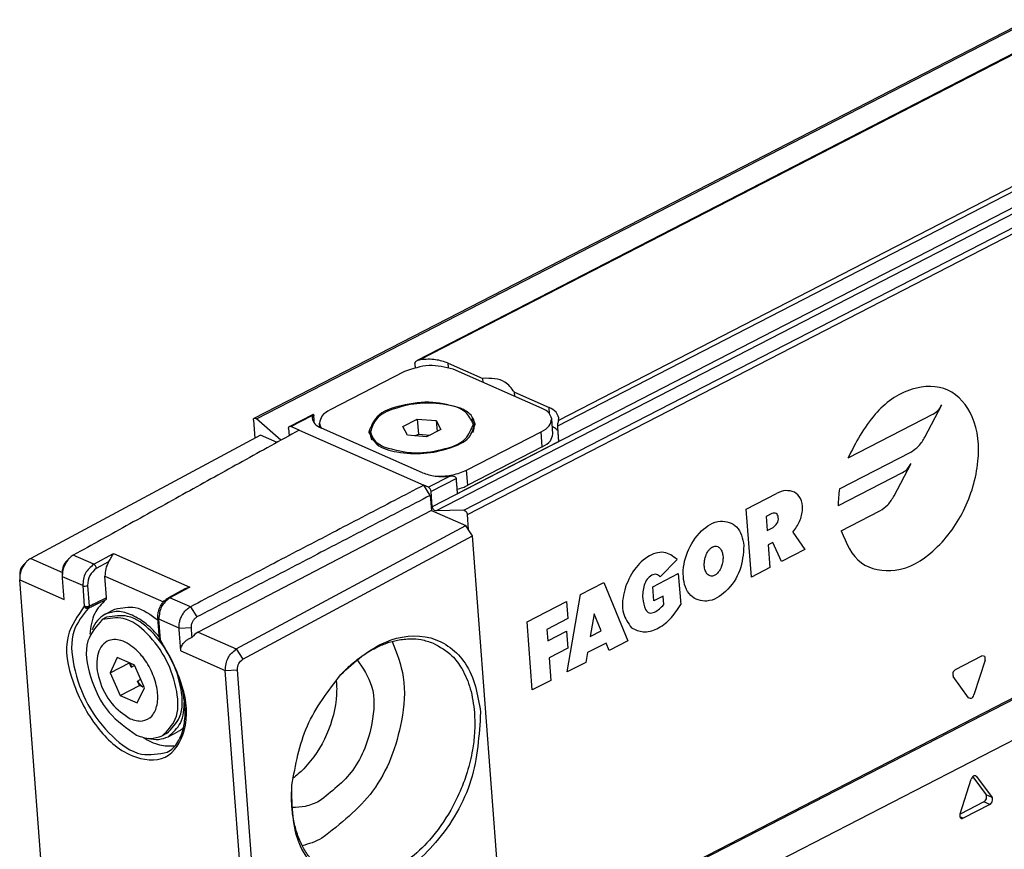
# Model space of a CAD drawing. Header units: millimetres. Extents: x -500 to 527, y -131 to 328.
# Tile 14 of 21: x 225 to 282, y -103 to -54. Entities that reach past the tile are written whole.
import ezdxf

# ---------------------------------------------------------------- set-up
doc = ezdxf.new("R2010")
doc.units = ezdxf.units.MM

# ---------------------------------------------------------------- blocks, each defined once
blk = doc.blocks.new('CABEZA_ROSCADA_REGLA_S__21', base_point=(239.048, -131.122))
at = {"color": 7, "linetype": 'Continuous'}
for p, q in [((294.477, -90.063), (266.072, -104.7)), ((280.281, -98.302), (281.052, -99.361)), ((280.505, -98.288), (280.458, -98.249)), ((280.505, -98.288), (281.397, -99.513)), ((279.546, -100.467), (280.193, -98.449)), ((280.921, -99.77), (279.542, -100.481)), ((281.266, -99.922), (279.727, -100.715))]:
    blk.add_line(p, q, dxfattribs=at)
at = {"color": 3, "linetype": 'Continuous'}
for p, q in [((280.505, -98.288), (280.398, -98.241)), ((281.397, -99.513), (281.052, -99.361)), ((281.266, -99.922), (280.921, -99.77)), ((279.727, -100.715), (279.537, -100.631))]:
    blk.add_line(p, q, dxfattribs=at)
at = {"color": 7, "linetype": 'Continuous'}
blk.add_arc((279.658, -100.597), 0.136, 249.0205, 300.2109, dxfattribs=at)
for points, knots in [([(280.458, -98.249), (280.434, -98.244), (280.381, -98.234), (280.301, -98.279), (280.233, -98.351), (280.207, -98.415), (280.193, -98.449)], [0, 0, 0, 0, 0.0725294, 0.1581058, 0.2584818, 0.3656629, 0.3656629, 0.3656629, 0.3656629]), ([(280.921, -99.77), (280.952, -99.747), (281.019, -99.698), (281.073, -99.584), (281.097, -99.463), (281.066, -99.393), (281.052, -99.361)], [0, 0, 0, 0, 0.1161299, 0.2450473, 0.3680219, 0.4705817, 0.4705817, 0.4705817, 0.4705817]), ([(281.266, -99.922), (281.297, -99.899), (281.364, -99.85), (281.418, -99.736), (281.441, -99.615), (281.411, -99.545), (281.397, -99.513)], [0, 0, 0, 0, 0.1161299, 0.2450473, 0.3680219, 0.4705817, 0.4705817, 0.4705817, 0.4705817]), ([(279.546, -100.467), (279.539, -100.494), (279.526, -100.549), (279.532, -100.626), (279.558, -100.691), (279.593, -100.714), (279.609, -100.724)], [0, 0, 0, 0, 0.0855681, 0.1666741, 0.2292282, 0.2875776, 0.2875776, 0.2875776, 0.2875776])]:
    blk.add_open_spline(points, degree=3, knots=knots, dxfattribs=at)
blk = doc.blocks.new('REGLA_S-70__22', base_point=(224.945, -114.888))
at = {"color": 7, "linetype": 'Continuous'}
for p, q in [((238.565, -77.483), (432.497, 22.447)), ((427.105, 18.14), (248.031, -74.134)), ((446.78, -9.233), (252.848, -109.164)), ((248.031, -74.134), (248.224, -74.078)), ((249.824, -74.276), (251.843, -75.166)), ((247.288, -74.775), (242.963, -77.004)), ((255.284, -76.921), (250.11, -74.64)), ((251.862, -75.413), (251.843, -75.166)), ((253.668, -75.97), (255.688, -76.861)), ((253.687, -76.217), (253.668, -75.97)), ((238.519, -77.6), (238.596, -78.632)), ((240.114, -78.759), (238.691, -77.517)), ((240.602, -77.963), (241.968, -77.258)), ((241.932, -77.32), (241.918, -77.472)), ((247.193, -77.957), (248.026, -77.528)), ((248.026, -77.528), (249.132, -77.618)), ((248.026, -77.528), (248.092, -78.405)), ((249.132, -77.618), (249.405, -78.136)), ((249.132, -77.618), (249.18, -78.253)), ((255.902, -78.391), (255.836, -77.514)), ((256.226, -77.605), (256.24, -77.453)), ((240.555, -78.079), (240.587, -78.497)), ((241.163, -78.178), (240.68, -77.965)), ((242.367, -78.015), (242.348, -77.763)), ((248.334, -80.65), (242.47, -78.065)), ((245.321, -78.448), (245.308, -78.272)), ((247.467, -78.476), (247.193, -77.957)), ((249.405, -78.136), (248.573, -78.565)), ((250.896, -80.501), (255.222, -78.272)), ((251.304, -77.997), (251.291, -77.821)), ((238.917, -78.46), (225.588, -85.622)), ((239.885, -78.886), (238.917, -78.46)), ((248.573, -78.565), (247.467, -78.476)), ((247.889, -78.51), (248.092, -78.405)), ((248.092, -78.405), (248.776, -78.461)), ((250.364, -81.851), (256.23, -78.829)), ((255.288, -79.15), (250.962, -81.378)), ((248.682, -81.493), (248.406, -81.371)), ((248.784, -81.962), (248.406, -81.371)), ((248.901, -82.619), (248.833, -81.729)), ((248.784, -81.962), (248.851, -82.839)), ((248.851, -82.839), (235.299, -89.903)), ((248.851, -82.839), (250.851, -83.721)), ((250.738, -82.828), (249.098, -82.865)), ((251.002, -83.957), (250.936, -83.074)), ((237.522, -90.883), (250.851, -83.721)), ((251.002, -83.957), (250.851, -83.721)), ((251.229, -84.312), (251.002, -83.957)), ((237.907, -91.471), (251.229, -84.312)), ((253.048, -108.435), (251.229, -84.312)), ((225.159, -86.001), (225.341, -85.813)), ((224.961, -86.45), (224.945, -86.711)), ((224.945, -86.711), (224.946, -86.864)), ((226.399, -106.126), (224.946, -86.864)), ((227.427, -86.686), (227.425, -86.557)), ((229.991, -87.901), (229.896, -86.648)), ((234.537, -87.396), (233.585, -87.908)), ((234.815, -87.291), (234.537, -87.396)), ((229.901, -88.867), (230.478, -88.57)), ((229.993, -89.045), (229.74, -89.175)), ((233.057, -90.293), (232.966, -89.093)), ((233.094, -90.395), (233.057, -90.293)), ((230.612, -91.386), (230.197, -92.263)), ((231.314, -91.687), (230.612, -91.386)), ((230.197, -92.263), (231.314, -91.687)), ((231.608, -91.825), (231.314, -91.687)), ((231.422, -91.931), (231.319, -91.697)), ((232.188, -93.141), (231.608, -91.825)), ((230.197, -92.263), (230.777, -93.579)), ((238.333, -111.387), (236.88, -92.125)), ((239.038, -111.353), (237.586, -92.092)), ((230.777, -93.579), (231.895, -93.003)), ((231.773, -94.018), (232.188, -93.141)), ((231.895, -93.003), (231.787, -92.759)), ((232.079, -93.084), (231.895, -93.003)), ((230.777, -93.579), (231.773, -94.018)), ((233.474, -95.801), (233.221, -95.931)), ((233.565, -95.979), (234.142, -95.682))]:
    blk.add_line(p, q, dxfattribs=at)
at = {"color": 3, "linetype": 'Continuous'}
for p, q in [((238.691, -77.517), (432.624, 22.413)), ((427.069, 18.078), (248.224, -74.078)), ((442.833, 17.312), (248.901, -82.619)), ((249.098, -82.865), (443.03, 17.065)), ((250.738, -82.828), (444.67, 17.103)), ((250.936, -83.074), (444.868, 16.856)), ((435.435, 14.424), (256.164, -77.952)), ((435.071, 14.551), (256.226, -77.605)), ((446.827, -9.116), (252.894, -109.047)), ((249.844, -74.544), (249.824, -74.276)), ((255.715, -77.226), (255.688, -76.861)), ((277.504, -78.574), (278.486, -76.703)), ((240.68, -77.965), (241.932, -77.32)), ((277.975, -77.244), (273.028, -79.793)), ((241.163, -78.178), (248.406, -81.371)), ((255.288, -79.15), (255.222, -78.272)), ((272.541, -81.583), (276.676, -79.452)), ((250.962, -81.378), (250.896, -80.501)), ((275.717, -81.983), (276.699, -80.111)), ((249.934, -80.848), (248.682, -81.493)), ((250.298, -80.974), (248.833, -81.729)), ((276.188, -80.652), (272.462, -82.572)), ((267.127, -82.757), (268.885, -81.851)), ((267.425, -86.706), (267.127, -82.757)), ((272.635, -84.021), (274.889, -82.86)), ((268.621, -83.012), (268.283, -83.186)), ((268.283, -83.186), (268.345, -84.009)), ((268.345, -84.009), (268.684, -83.835)), ((269.834, -84.097), (270.535, -85.104)), ((268.678, -84.693), (268.407, -84.832)), ((268.407, -84.832), (268.507, -86.149)), ((269.183, -85.8), (268.678, -84.693)), ((270.535, -85.104), (269.183, -85.8)), ((225.588, -85.622), (227.43, -86.434)), ((229.249, -85.964), (228.058, -85.439)), ((229.249, -85.964), (230.4, -85.345)), ((230.4, -85.345), (234.815, -87.291)), ((263.114, -85.679), (262.14, -86.694)), ((229.402, -86.199), (230.122, -85.812)), ((268.507, -86.149), (267.425, -86.706)), ((224.946, -86.864), (227.526, -88.002)), ((228.606, -87.206), (227.427, -86.686)), ((229.896, -86.648), (233.294, -88.146)), ((261.696, -87.265), (263.184, -86.498)), ((263.184, -86.498), (263.321, -88.308)), ((228.606, -87.206), (228.697, -88.406)), ((228.889, -87.193), (228.979, -88.393)), ((234.815, -87.291), (233.664, -87.91)), ((257.512, -87.711), (258.865, -87.014)), ((258.865, -87.014), (260.245, -90.406)), ((261.758, -88.087), (261.696, -87.265)), ((234.855, -88.435), (233.664, -87.91)), ((256.728, -92.218), (257.512, -87.711)), ((262.299, -87.809), (261.758, -88.087)), ((262.337, -88.302), (262.299, -87.809)), ((228.837, -88.427), (228.697, -88.406)), ((228.875, -88.48), (228.808, -88.506)), ((228.979, -88.393), (228.837, -88.427)), ((228.875, -88.48), (228.837, -88.427)), ((228.875, -88.48), (228.971, -88.462)), ((228.938, -88.507), (228.971, -88.462)), ((228.971, -88.462), (228.979, -88.393)), ((234.855, -88.435), (235.236, -89.024)), ((254.401, -89.314), (256.701, -88.129)), ((256.701, -88.129), (256.775, -89.116)), ((234.201, -89.672), (233.021, -89.152)), ((233.112, -90.353), (233.021, -89.152)), ((256.775, -89.116), (255.558, -89.744)), ((258.3, -88.844), (258.071, -90.158)), ((258.703, -89.833), (258.3, -88.844)), ((234.201, -89.672), (234.912, -89.641)), ((254.699, -93.264), (254.401, -89.314)), ((255.558, -89.744), (255.608, -90.402)), ((235.299, -89.903), (237.522, -90.883)), ((255.608, -90.402), (256.69, -89.844)), ((256.69, -89.844), (256.764, -90.832)), ((258.071, -90.158), (258.703, -89.833)), ((237.522, -90.883), (237.907, -91.471)), ((256.764, -90.832), (255.682, -91.389)), ((258.99, -90.54), (257.908, -91.097)), ((259.163, -90.964), (258.99, -90.54)), ((260.245, -90.406), (259.163, -90.964)), ((234.3, -90.988), (236.88, -92.125)), ((255.682, -91.389), (255.781, -92.706)), ((257.908, -91.097), (257.81, -91.661)), ((279.276, -92.081), (280.814, -91.289)), ((257.81, -91.661), (256.728, -92.218)), ((280.995, -91.537), (280.348, -93.555)), ((236.88, -92.125), (237.586, -92.092)), ((280.036, -93.715), (279.145, -92.491)), ((255.781, -92.706), (254.699, -93.264))]:
    blk.add_line(p, q, dxfattribs=at)
at = {"color": 7, "linetype": 'Continuous'}
for centre, radius, start, end in [((240.639, -78.045), 0.0907, 62.6634, 113.9138), ((226.079, -86.513), 1.017, 118.8237, 136.49), ((228.846, -86.61), 1.422, 135.5013, 177.8668), ((228.549, -86.306), 0.997, 119.5052, 135.9677), ((226.357, -86.797), 1.414, 135.9174, 176.5017), ((225.667, -86.493), 0.707, 135.9174, 176.5017), ((228.146, -86.308), 0.711, 135.4966, 177.8696), ((235.82, -90.863), 1.092, 118.4846, 142.436), ((232.918, -91.614), 1.53, 184.3649, 191.9727), ((233.329, -91.668), 1.889, 215.2788, 228.5791)]:
    blk.add_arc(centre, radius, start, end, dxfattribs=at)
at = {"color": 3, "linetype": 'Continuous'}
for centre, radius, start, end in [((279.456, -82.633), 6.994, 171.3629, 179.5018), ((228.734, -86.904), 0.328, 247.0951, 298.1194), ((233.622, -87.989), 0.0896, 62.3697, 114.6498), ((228.899, -88.294), 0.231, 208.9893, 246.6479), ((228.873, -88.363), 0.157, 245.5608, 294.3026)]:
    blk.add_arc(centre, radius, start, end, dxfattribs=at)
at = {"color": 7, "linetype": 'Continuous'}
for points, knots in [([(247.886, -74.302), (247.89, -74.281), (247.896, -74.243), (247.932, -74.204), (247.974, -74.167), (248.008, -74.147), (248.031, -74.134)], [0, 0, 0, 0, 0.0628053, 0.1122255, 0.1543385, 0.2312789, 0.2312789, 0.2312789, 0.2312789]), ([(249.824, -74.276), (249.582, -74.198), (249.062, -74.033), (248.516, -74.062), (248.224, -74.078)], [0, 0, 0, 0, 0.755303, 1.624005, 1.624005, 1.624005, 1.624005]), ([(250.11, -74.64), (249.642, -74.525), (248.689, -74.289), (247.761, -74.611), (247.288, -74.775)], [0, 0, 0, 0, 1.413925, 2.879259, 2.879259, 2.879259, 2.879259]), ([(253.668, -75.97), (253.5, -75.745), (253.062, -75.16), (252.307, -75.164), (251.843, -75.166)], [0, 0, 0, 0, 0.806661, 2.097831, 2.097831, 2.097831, 2.097831]), ([(250.534, -76.895), (249.998, -76.749), (248.862, -76.439), (247.214, -76.686), (245.678, -77.145), (245.341, -77.96), (245.208, -78.28)], [0, 0, 0, 0, 1.642341, 3.482219, 5.029242, 6.029186, 6.029186, 6.029186, 6.029186]), ([(251.291, -77.821), (251.16, -77.57), (250.837, -76.945), (249.585, -76.641), (248.187, -76.557), (246.817, -76.849), (245.625, -77.339), (245.399, -78.004), (245.308, -78.272)], [0, 0, 0, 0, 0.81873, 2.034595, 3.546719, 5.058843, 6.274708, 7.093438, 7.093438, 7.093438, 7.093438]), ([(242.963, -77.004), (242.78, -77.104), (242.466, -77.276), (242.383, -77.619), (242.348, -77.763)], [0, 0, 0, 0, 0.589828, 1.016647, 1.016647, 1.016647, 1.016647]), ([(251.39, -77.814), (251.326, -77.63), (251.177, -77.206), (250.767, -77.008), (250.534, -76.895)], [0, 0, 0, 0, 0.562324, 1.301564, 1.301564, 1.301564, 1.301564]), ([(255.836, -77.514), (255.795, -77.395), (255.699, -77.122), (255.434, -76.994), (255.284, -76.921)], [0, 0, 0, 0, 0.3627896, 0.8397185, 0.8397185, 0.8397185, 0.8397185]), ([(256.24, -77.453), (256.199, -77.335), (256.102, -77.061), (255.838, -76.933), (255.688, -76.861)], [0, 0, 0, 0, 0.3627896, 0.8397185, 0.8397185, 0.8397185, 0.8397185]), ([(238.519, -77.6), (238.518, -77.574), (238.517, -77.528), (238.55, -77.497), (238.565, -77.483)], [0, 0, 0, 0, 0.0736971, 0.1312333, 0.1312333, 0.1312333, 0.1312333]), ([(238.565, -77.483), (238.585, -77.479), (238.632, -77.47), (238.67, -77.5), (238.691, -77.517)], [0, 0, 0, 0, 0.059591, 0.1366132, 0.1366132, 0.1366132, 0.1366132]), ([(241.918, -77.472), (241.959, -77.59), (242.055, -77.864), (242.32, -77.992), (242.47, -78.065)], [0, 0, 0, 0, 0.3627896, 0.8397185, 0.8397185, 0.8397185, 0.8397185]), ([(241.932, -77.32), (241.934, -77.313), (241.937, -77.3), (241.946, -77.282), (241.955, -77.266), (241.964, -77.261), (241.968, -77.258)], [0, 0, 0, 0, 0.02046234, 0.04280735, 0.05851538, 0.07347258, 0.07347258, 0.07347258, 0.07347258]), ([(241.968, -77.258), (241.973, -77.257), (241.979, -77.254), (241.998, -77.254), (242.014, -77.285), (242.018, -77.31), (242.02, -77.325)], [0, 0, 0, 0, 0.0145665, 0.0210293, 0.0530687, 0.100014, 0.100014, 0.100014, 0.100014]), ([(242.054, -77.778), (242.054, -77.777), (242.054, -77.773), (242.048, -77.695), (242.037, -77.544), (242.026, -77.398), (242.02, -77.325)], [0, 0, 0, 0, 0.0018486, 0.0147889, 0.2347158, 0.4546427, 0.4546427, 0.4546427, 0.4546427]), ([(251.392, -77.902), (251.372, -77.835), (251.333, -77.697), (251.245, -77.583), (251.199, -77.523)], [0, 0, 0, 0, 0.2062367, 0.4278591, 0.4278591, 0.4278591, 0.4278591]), ([(255.222, -78.272), (255.404, -78.172), (255.718, -78), (255.801, -77.657), (255.836, -77.514)], [0, 0, 0, 0, 0.589828, 1.016647, 1.016647, 1.016647, 1.016647]), ([(256.226, -77.605), (256.221, -77.626), (256.209, -77.674), (256.189, -77.758), (256.167, -77.852), (256.165, -77.921), (256.164, -77.952)], [0, 0, 0, 0, 0.0645758, 0.1468135, 0.2607439, 0.352566, 0.352566, 0.352566, 0.352566]), ([(241.163, -78.178), (240.072, -78.782), (237.89, -79.991), (234.614, -81.806), (231.337, -83.622), (229.151, -84.833), (228.058, -85.439)], [0, 0, 0, 0, 3.742104, 7.484207, 11.23337, 14.982537, 14.982537, 14.982537, 14.982537]), ([(240.555, -78.079), (240.555, -78.054), (240.554, -78.007), (240.587, -77.976), (240.602, -77.963)], [0, 0, 0, 0, 0.0736971, 0.1312333, 0.1312333, 0.1312333, 0.1312333]), ([(242.348, -77.763), (242.357, -77.815), (242.377, -77.924), (242.438, -78.017), (242.47, -78.065)], [0, 0, 0, 0, 0.1582689, 0.3291476, 0.3291476, 0.3291476, 0.3291476]), ([(245.208, -78.28), (245.342, -78.54), (245.677, -79.185), (246.971, -79.5), (248.415, -79.586), (249.83, -79.284), (251.063, -78.779), (251.296, -78.091), (251.39, -77.814)], [0, 0, 0, 0, 0.846021, 2.102415, 3.664943, 5.227471, 6.483865, 7.329886, 7.329886, 7.329886, 7.329886]), ([(245.354, -77.964), (245.317, -78.029), (245.248, -78.155), (245.229, -78.298), (245.22, -78.367)], [0, 0, 0, 0, 0.2209402, 0.4281435, 0.4281435, 0.4281435, 0.4281435]), ([(245.308, -78.272), (245.37, -78.45), (245.514, -78.86), (245.911, -79.052), (246.136, -79.161)], [0, 0, 0, 0, 0.544184, 1.259578, 1.259578, 1.259578, 1.259578]), ([(246.136, -79.161), (246.655, -79.303), (247.754, -79.603), (249.349, -79.363), (250.835, -78.92), (251.162, -78.131), (251.291, -77.821)], [0, 0, 0, 0, 1.589362, 3.369889, 4.867008, 5.834696, 5.834696, 5.834696, 5.834696]), ([(251.304, -77.997), (251.305, -78.048), (251.306, -78.154), (251.274, -78.254), (251.258, -78.305)], [0, 0, 0, 0, 0.1542503, 0.3136094, 0.3136094, 0.3136094, 0.3136094]), ([(256.183, -78.2), (256.139, -78.156), (256.047, -78.062), (255.931, -77.997), (255.87, -77.963)], [0, 0, 0, 0, 0.1842735, 0.3941349, 0.3941349, 0.3941349, 0.3941349]), ([(245.412, -78.746), (245.389, -78.698), (245.342, -78.603), (245.328, -78.499), (245.321, -78.448)], [0, 0, 0, 0, 0.1593591, 0.3136094, 0.3136094, 0.3136094, 0.3136094]), ([(255.288, -79.15), (255.47, -79.049), (255.784, -78.877), (255.867, -78.535), (255.902, -78.391)], [0, 0, 0, 0, 0.589828, 1.016647, 1.016647, 1.016647, 1.016647]), ([(249.192, -80.852), (249.496, -80.843), (250.085, -80.826), (250.631, -80.607), (250.896, -80.501)], [0, 0, 0, 0, 0.902881, 1.751492, 1.751492, 1.751492, 1.751492]), ([(248.334, -80.65), (248.576, -80.727), (249.096, -80.893), (249.642, -80.863), (249.934, -80.848)], [0, 0, 0, 0, 0.755303, 1.624005, 1.624005, 1.624005, 1.624005]), ([(250.298, -80.974), (250.285, -80.948), (250.255, -80.888), (250.15, -80.86), (250.044, -80.842), (249.971, -80.846), (249.934, -80.848)], [0, 0, 0, 0, 0.0832175, 0.1952776, 0.2999631, 0.4118848, 0.4118848, 0.4118848, 0.4118848]), ([(248.406, -81.371), (247.278, -81.959), (245.022, -83.135), (241.635, -84.901), (238.246, -86.667), (235.985, -87.846), (234.855, -88.435)], [0, 0, 0, 0, 3.816966, 7.633931, 11.458095, 15.282254, 15.282254, 15.282254, 15.282254]), ([(248.833, -81.729), (248.822, -81.678), (248.8, -81.581), (248.721, -81.521), (248.682, -81.493)], [0, 0, 0, 0, 0.1503376, 0.288896, 0.288896, 0.288896, 0.288896]), ([(250.346, -81.607), (250.455, -81.576), (250.666, -81.517), (250.865, -81.424), (250.962, -81.378)], [0, 0, 0, 0, 0.3374666, 0.6580151, 0.6580151, 0.6580151, 0.6580151]), ([(248.784, -81.962), (247.656, -82.55), (245.4, -83.726), (242.013, -85.492), (238.625, -87.258), (236.365, -88.436), (235.236, -89.024)], [0, 0, 0, 0, 3.816965, 7.633931, 11.457658, 15.278755, 15.278755, 15.278755, 15.278755]), ([(249.098, -82.865), (249.05, -82.844), (248.943, -82.797), (248.916, -82.682), (248.901, -82.619)], [0, 0, 0, 0, 0.1492189, 0.3325696, 0.3325696, 0.3325696, 0.3325696]), ([(250.738, -82.828), (250.786, -82.849), (250.893, -82.896), (250.92, -83.011), (250.936, -83.074)], [0, 0, 0, 0, 0.1492189, 0.3325696, 0.3325696, 0.3325696, 0.3325696]), ([(227.639, -85.809), (227.653, -85.794), (227.686, -85.762), (227.734, -85.713), (227.784, -85.662), (227.816, -85.63), (227.832, -85.613)], [0, 0, 0, 0, 0.0616704, 0.1373855, 0.2060895, 0.2747973, 0.2747973, 0.2747973, 0.2747973]), ([(230.122, -85.812), (230.148, -85.769), (230.2, -85.681), (230.267, -85.555), (230.332, -85.44), (230.378, -85.376), (230.4, -85.345)], [0, 0, 0, 0, 0.1503532, 0.3059383, 0.42961, 0.5438945, 0.5438945, 0.5438945, 0.5438945]), ([(227.425, -86.557), (227.426, -86.534), (227.428, -86.488), (227.43, -86.419), (227.433, -86.35), (227.435, -86.304), (227.436, -86.281)], [0, 0, 0, 0, 0.0690805, 0.1381615, 0.2072429, 0.2763254, 0.2763254, 0.2763254, 0.2763254]), ([(230.122, -85.812), (230.05, -85.946), (229.91, -86.208), (229.901, -86.504), (229.896, -86.648)], [0, 0, 0, 0, 0.4510066, 0.8765378, 0.8765378, 0.8765378, 0.8765378]), ([(227.526, -88.002), (227.518, -87.892), (227.502, -87.673), (227.477, -87.344), (227.452, -87.015), (227.435, -86.796), (227.427, -86.686)], [0, 0, 0, 0, 0.32989, 0.659781, 0.989671, 1.319561, 1.319561, 1.319561, 1.319561]), ([(229.952, -88.013), (229.703, -88.267), (229.158, -88.823), (229.072, -89.602), (229.026, -90.024)], [0, 0, 0, 0, 1.038399, 2.271589, 2.271589, 2.271589, 2.271589]), ([(229.952, -88.013), (229.959, -88.007), (229.973, -87.995), (229.984, -87.97), (229.992, -87.938), (229.991, -87.915), (229.991, -87.901)], [0, 0, 0, 0, 0.0261409, 0.0549769, 0.0805703, 0.1238899, 0.1238899, 0.1238899, 0.1238899]), ([(232.966, -89.093), (232.965, -89.028), (232.962, -88.913), (232.992, -88.736), (233.042, -88.566), (233.125, -88.381), (233.228, -88.224), (233.336, -88.096), (233.448, -87.992), (233.536, -87.938), (233.585, -87.908)], [0, 0, 0, 0, 0.195522, 0.343209, 0.534935, 0.728137, 0.9479, 1.095548, 1.231118, 1.403508, 1.403508, 1.403508, 1.403508]), ([(230.478, -88.57), (230.881, -88.491), (231.801, -88.311), (232.553, -88.893), (232.976, -89.219)], [0, 0, 0, 0, 1.180495, 2.694509, 2.694509, 2.694509, 2.694509]), ([(234.201, -89.672), (234.199, -89.63), (234.196, -89.544), (234.213, -89.376), (234.263, -89.172), (234.361, -88.945), (234.493, -88.739), (234.631, -88.591), (234.754, -88.493), (234.822, -88.454), (234.855, -88.435)], [0, 0, 0, 0, 0.126541, 0.258864, 0.503298, 0.753066, 0.999197, 1.233948, 1.354724, 1.469177, 1.469177, 1.469177, 1.469177]), ([(229.74, -89.175), (229.401, -89.57), (228.595, -90.511), (229.018, -92.633), (229.931, -94.621), (231.158, -95.483), (231.732, -95.887)], [0, 0, 0, 0, 1.495919, 3.562314, 5.912421, 7.977051, 7.977051, 7.977051, 7.977051]), ([(229.901, -88.867), (229.74, -88.977), (229.404, -89.204), (229.235, -89.574), (229.147, -89.766)], [0, 0, 0, 0, 0.573332, 1.192888, 1.192888, 1.192888, 1.192888]), ([(233.221, -95.931), (233.519, -95.631), (234.209, -94.935), (234.121, -93.213), (233.543, -91.49), (232.475, -90.02), (231.124, -88.949), (230.157, -89.107), (229.74, -89.175)], [0, 0, 0, 0, 1.222581, 2.83397, 4.757166, 6.680362, 8.29175, 9.514331, 9.514331, 9.514331, 9.514331]), ([(231.469, -88.914), (231.19, -88.812), (230.67, -88.621), (230.145, -88.789), (229.901, -88.867)], [0, 0, 0, 0, 0.861938, 1.60885, 1.60885, 1.60885, 1.60885]), ([(233.474, -95.801), (233.771, -95.501), (234.461, -94.805), (234.373, -93.083), (233.796, -91.36), (232.728, -89.89), (231.377, -88.819), (230.41, -88.977), (229.993, -89.045)], [0, 0, 0, 0, 1.222581, 2.83397, 4.757166, 6.680362, 8.29175, 9.514331, 9.514331, 9.514331, 9.514331]), ([(233.049, -90.184), (232.81, -89.915), (232.354, -89.402), (231.754, -89.071), (231.469, -88.914)], [0, 0, 0, 0, 1.070803, 2.040514, 2.040514, 2.040514, 2.040514]), ([(234.912, -89.641), (234.914, -89.581), (234.916, -89.457), (234.987, -89.281), (235.089, -89.125), (235.189, -89.057), (235.236, -89.024)], [0, 0, 0, 0, 0.1785809, 0.3700657, 0.5590181, 0.7291887, 0.7291887, 0.7291887, 0.7291887]), ([(234.3, -90.988), (234.292, -90.878), (234.275, -90.659), (234.25, -90.33), (234.226, -90.001), (234.209, -89.782), (234.201, -89.672)], [0, 0, 0, 0, 0.32989, 0.659781, 0.989671, 1.319561, 1.319561, 1.319561, 1.319561]), ([(234.954, -90.197), (234.947, -90.105), (234.933, -89.919), (234.919, -89.734), (234.912, -89.641)], [0, 0, 0, 0, 0.2788756, 0.5577515, 0.5577515, 0.5577515, 0.5577515]), ([(231.715, -90.936), (231.442, -90.713), (230.957, -90.318), (229.876, -90.312), (229.298, -91.408), (229.526, -92.732), (230.156, -94.096), (230.977, -94.67), (231.361, -94.939)], [0, 0, 0, 0, 1.04154, 1.847557, 2.851459, 4.237787, 5.813732, 7.198113, 7.198113, 7.198113, 7.198113]), ([(234.3, -90.988), (234.3, -90.939), (234.3, -90.852), (234.34, -90.726), (234.4, -90.612), (234.481, -90.51), (234.581, -90.413), (234.69, -90.333), (234.817, -90.258), (234.905, -90.219), (234.954, -90.197)], [0, 0, 0, 0, 0.145664, 0.261131, 0.391197, 0.529792, 0.64931, 0.807909, 0.933354, 1.094524, 1.094524, 1.094524, 1.094524]), ([(243.585, -92.367), (244.39, -91.633), (245.853, -90.3), (248.851, -89.877), (251.218, -91.699), (251.534, -93.542), (251.706, -94.546)], [0, 0, 0, 0, 3.222231, 5.850227, 8.331152, 11.29867, 11.29867, 11.29867, 11.29867]), ([(243.585, -92.367), (243.764, -92.188), (244.153, -91.798), (244.829, -91.267), (245.544, -90.835), (246.236, -90.537), (246.918, -90.345), (247.593, -90.272), (248.298, -90.32), (248.717, -90.461), (248.948, -90.539)], [0, 0, 0, 0, 0.75732, 1.652453, 2.571664, 3.255177, 3.907145, 4.690403, 5.280805, 6.010274, 6.010274, 6.010274, 6.010274]), ([(233.516, -96.875), (233.635, -96.797), (233.875, -96.639), (234.153, -96.277), (234.401, -95.759), (234.57, -94.961), (234.548, -94.044), (234.379, -93.13), (234.153, -92.396), (233.848, -91.659), (233.508, -91.005), (233.217, -90.577), (233.094, -90.395)], [0, 0, 0, 0, 0.422115, 0.858547, 1.348225, 2.137685, 3.276624, 4.076473, 4.92299, 5.574104, 6.46693, 7.127451, 7.127451, 7.127451, 7.127451]), ([(236.88, -92.125), (236.905, -91.87), (236.953, -91.369), (237.335, -91.043), (237.522, -90.883)], [0, 0, 0, 0, 0.738943, 1.448374, 1.448374, 1.448374, 1.448374]), ([(246.58, -90.444), (246.84, -91.126), (247.405, -92.609), (247.14, -95.699), (245.823, -99.28), (243.569, -101.038), (242.494, -101.876)], [0, 0, 0, 0, 2.162822, 4.70611, 9.11755, 13.138017, 13.138017, 13.138017, 13.138017]), ([(248.948, -90.539), (249.338, -90.76), (250.001, -91.135), (250.7, -92.103), (251.179, -93.215), (251.291, -94.1), (251.35, -94.564)], [0, 0, 0, 0, 1.324861, 2.253326, 3.522489, 4.918537, 4.918537, 4.918537, 4.918537]), ([(231.361, -94.939), (231.597, -95.015), (232.034, -95.157), (232.7, -94.803), (232.984, -94.075), (232.96, -93.187), (232.666, -92.229), (232.259, -91.545), (231.912, -91.13), (231.779, -91), (231.715, -90.936)], [0, 0, 0, 0, 0.715633, 1.327696, 2.044736, 2.942636, 3.955851, 5.019389, 5.304803, 5.576739, 5.576739, 5.576739, 5.576739]), ([(231.422, -91.931), (231.455, -91.917), (231.52, -91.888), (231.585, -91.86), (231.617, -91.846)], [0, 0, 0, 0, 0.1072357, 0.2128512, 0.2128512, 0.2128512, 0.2128512]), ([(237.586, -92.092), (237.598, -91.964), (237.622, -91.713), (237.813, -91.551), (237.907, -91.471)], [0, 0, 0, 0, 0.3694713, 0.724187, 0.724187, 0.724187, 0.724187]), ([(244.536, -91.505), (244.871, -92), (245.621, -93.109), (245.461, -95.498), (244.539, -98.005), (243.045, -99.173), (242.332, -99.73)], [0, 0, 0, 0, 1.750265, 3.918325, 6.840973, 9.504595, 9.504595, 9.504595, 9.504595]), ([(231.971, -92.649), (231.941, -92.667), (231.88, -92.704), (231.818, -92.74), (231.787, -92.759)], [0, 0, 0, 0, 0.1061146, 0.2144854, 0.2144854, 0.2144854, 0.2144854]), ([(232.079, -93.084), (232.091, -93.079), (232.114, -93.068), (232.137, -93.057), (232.149, -93.052)], [0, 0, 0, 0, 0.03849248, 0.07679076, 0.07679076, 0.07679076, 0.07679076]), ([(233.565, -95.979), (233.842, -95.733), (234.458, -95.185), (234.488, -94.352), (234.505, -93.892)], [0, 0, 0, 0, 1.066831, 2.378485, 2.378485, 2.378485, 2.378485]), ([(251.706, -94.546), (251.619, -95.891), (251.44, -98.636), (249.367, -102.127), (246.582, -104.512), (243.11, -104.838), (240.756, -102.218), (240.752, -100.021), (240.749, -98.8)], [0, 0, 0, 0, 3.996459, 8.152884, 11.796071, 14.701648, 17.563115, 21.140034, 21.140034, 21.140034, 21.140034]), ([(251.35, -94.564), (251.362, -94.974), (251.384, -95.705), (251.229, -96.87), (250.972, -97.942), (250.55, -99.111), (249.887, -100.477), (248.889, -101.9), (247.608, -103.12), (246.453, -103.836), (245.425, -104.201), (244.577, -104.325), (243.756, -104.276), (243.261, -104.086), (243.017, -103.992)], [0, 0, 0, 0, 1.227858, 2.191082, 3.516005, 4.52593, 5.915371, 8.061656, 9.697106, 11.193948, 12.101176, 12.949666, 13.752929, 14.53297, 14.53297, 14.53297, 14.53297]), ([(234.456, -95.46), (234.407, -95.503), (234.31, -95.587), (234.198, -95.65), (234.142, -95.682)], [0, 0, 0, 0, 0.1925986, 0.3845781, 0.3845781, 0.3845781, 0.3845781]), ([(231.732, -95.887), (231.997, -95.984), (232.491, -96.166), (232.99, -96.005), (233.221, -95.931)], [0, 0, 0, 0, 0.818841, 1.528408, 1.528408, 1.528408, 1.528408]), ([(232.115, -96.02), (232.425, -96.196), (232.999, -96.521), (233.656, -96.518), (233.958, -96.516)], [0, 0, 0, 0, 1.045782, 1.937832, 1.937832, 1.937832, 1.937832]), ([(232.396, -96.071), (232.603, -96.111), (233.002, -96.188), (233.383, -96.047), (233.565, -95.979)], [0, 0, 0, 0, 0.619863, 1.193442, 1.193442, 1.193442, 1.193442]), ([(243.017, -103.992), (242.848, -103.902), (242.46, -103.694), (241.959, -103.234), (241.521, -102.652), (241.182, -101.992), (240.932, -101.25), (240.78, -100.457), (240.712, -99.632), (240.737, -99.081), (240.749, -98.8)], [0, 0, 0, 0, 0.573092, 1.318367, 2.015547, 2.751123, 3.532273, 4.358948, 5.167568, 6.010482, 6.010482, 6.010482, 6.010482]), ([(242.332, -99.73), (242.068, -99.849), (241.566, -100.077), (241.015, -100.081), (240.754, -100.083)], [0, 0, 0, 0, 0.857773, 1.633337, 1.633337, 1.633337, 1.633337]), ([(242.494, -101.876), (242.305, -101.968), (241.936, -102.146), (241.542, -102.255), (241.35, -102.309)], [0, 0, 0, 0, 0.628937, 1.22503, 1.22503, 1.22503, 1.22503])]:
    blk.add_open_spline(points, degree=3, knots=knots, dxfattribs=at)
for points in [[(247.886, -74.302), (247.889, -74.343), (247.895, -74.425), (247.902, -74.506), (247.905, -74.547)], [(256.164, -77.952), (256.17, -78.025), (256.181, -78.171), (256.197, -78.39), (256.214, -78.609), (256.225, -78.756), (256.23, -78.829)], [(250.364, -81.851), (250.359, -81.778), (250.348, -81.632), (250.331, -81.413), (250.315, -81.193), (250.304, -81.047), (250.298, -80.974)], [(240.749, -98.8), (240.963, -97.614), (241.391, -95.241), (242.854, -93.325), (243.585, -92.367)]]:
    blk.add_open_spline(points, degree=3, dxfattribs=at)
at = {"color": 3, "linetype": 'Continuous'}
for points, knots in [([(272.635, -84.021), (272.937, -84.737), (273.516, -86.11), (276.016, -86.566), (278.218, -85.206), (279.904, -82.916), (280.734, -80.136), (280.565, -77.489), (278.98, -75.538), (276.483, -75.621), (274.352, -77.232), (273.49, -78.899), (273.028, -79.793)], [0, 0, 0, 0, 2.194842, 4.210039, 6.664594, 9.59586, 12.595464, 15.203901, 17.295416, 19.375671, 21.966735, 24.960273, 24.960273, 24.960273, 24.960273]), ([(277.975, -77.244), (278.075, -77.177), (278.287, -77.036), (278.417, -76.818), (278.486, -76.703)], [0, 0, 0, 0, 0.3561591, 0.75224, 0.75224, 0.75224, 0.75224]), ([(276.676, -79.452), (276.839, -79.343), (277.181, -79.115), (277.393, -78.761), (277.504, -78.574)], [0, 0, 0, 0, 0.577555, 1.219849, 1.219849, 1.219849, 1.219849]), ([(276.188, -80.652), (276.288, -80.585), (276.499, -80.444), (276.63, -80.226), (276.699, -80.111)], [0, 0, 0, 0, 0.3561591, 0.75224, 0.75224, 0.75224, 0.75224]), ([(269.921, -81.769), (269.755, -81.724), (269.402, -81.63), (269.064, -81.774), (268.885, -81.851)], [0, 0, 0, 0, 0.501572, 1.066389, 1.066389, 1.066389, 1.066389]), ([(269.834, -84.097), (269.982, -83.896), (270.276, -83.496), (270.426, -82.803), (270.366, -82.13), (270.059, -81.881), (269.921, -81.769)], [0, 0, 0, 0, 0.73961, 1.472704, 2.103981, 2.617765, 2.617765, 2.617765, 2.617765]), ([(274.889, -82.86), (275.051, -82.752), (275.394, -82.523), (275.606, -82.169), (275.717, -81.983)], [0, 0, 0, 0, 0.577555, 1.219849, 1.219849, 1.219849, 1.219849]), ([(266.994, -84.877), (266.914, -84.467), (266.767, -83.709), (265.508, -83.298), (264.396, -84.031), (263.637, -85.215), (263.362, -86.576), (263.723, -87.86), (264.958, -88.267), (266.069, -87.534), (266.87, -86.355), (266.953, -85.367), (266.994, -84.877)], [0, 0, 0, 0, 1.166814, 2.159007, 3.381502, 4.860214, 6.310892, 7.477785, 8.46999, 9.692403, 11.171149, 12.621874, 12.621874, 12.621874, 12.621874]), ([(268.684, -83.835), (268.769, -83.76), (268.945, -83.606), (269.03, -83.287), (268.904, -82.953), (268.713, -82.993), (268.621, -83.012)], [0, 0, 0, 0, 0.335102, 0.685627, 0.954248, 1.202406, 1.202406, 1.202406, 1.202406]), ([(265.173, -84.96), (265.165, -84.964), (265.147, -84.974), (265.096, -85.006), (265.016, -85.073), (264.923, -85.185), (264.839, -85.325), (264.767, -85.493), (264.713, -85.691), (264.691, -85.867), (264.69, -86.01), (264.699, -86.129), (264.724, -86.262), (264.767, -86.383), (264.819, -86.475), (264.867, -86.535), (264.93, -86.594), (265.025, -86.647), (265.165, -86.658), (265.284, -86.618), (265.381, -86.556), (265.466, -86.479), (265.546, -86.381), (265.608, -86.28), (265.65, -86.196), (265.685, -86.114), (265.72, -86.014), (265.754, -85.882), (265.781, -85.701), (265.783, -85.49), (265.746, -85.293), (265.69, -85.155), (265.641, -85.076), (265.589, -85.015), (265.519, -84.956), (265.419, -84.914), (265.304, -84.912), (265.229, -84.933), (265.186, -84.954), (265.178, -84.958), (265.173, -84.96)], [0, 0, 0, 0, 0.028088, 0.062606, 0.178341, 0.3407, 0.495524, 0.666214, 0.888415, 1.108331, 1.195858, 1.318874, 1.464712, 1.599974, 1.704234, 1.780284, 1.828069, 1.963585, 2.095304, 2.239391, 2.329656, 2.439492, 2.582912, 2.705924, 2.795321, 2.865442, 2.972991, 3.111462, 3.275594, 3.520039, 3.742234, 3.871363, 3.963671, 4.019431, 4.111626, 4.236156, 4.336959, 4.451519, 4.465621, 4.479723, 4.479723, 4.479723, 4.479723]), ([(263.114, -85.679), (262.869, -85.498), (262.345, -85.111), (261.272, -85.523), (260.474, -86.388), (259.983, -87.54), (259.859, -88.77), (260.279, -89.383), (260.467, -89.657)], [0, 0, 0, 0, 0.862274, 1.843415, 3.054867, 4.365298, 5.566992, 6.536989, 6.536989, 6.536989, 6.536989]), ([(229.249, -85.964), (229.061, -86.123), (228.679, -86.449), (228.631, -86.95), (228.606, -87.206)], [0, 0, 0, 0, 0.709431, 1.448374, 1.448374, 1.448374, 1.448374]), ([(229.402, -86.199), (229.252, -86.326), (228.946, -86.587), (228.908, -86.988), (228.889, -87.193)], [0, 0, 0, 0, 0.567887, 1.159297, 1.159297, 1.159297, 1.159297]), ([(229.402, -86.199), (229.39, -86.148), (229.367, -86.051), (229.287, -85.992), (229.249, -85.964)], [0, 0, 0, 0, 0.1500566, 0.2888922, 0.2888922, 0.2888922, 0.2888922]), ([(262.14, -86.694), (262.072, -86.634), (261.928, -86.508), (261.607, -86.596), (261.351, -86.83), (261.252, -87.058), (261.2, -87.178)], [0, 0, 0, 0, 0.257986, 0.540856, 0.890666, 1.279442, 1.279442, 1.279442, 1.279442]), ([(261.2, -87.178), (261.148, -87.437), (261.05, -87.918), (261.206, -88.383), (261.278, -88.598)], [0, 0, 0, 0, 0.773972, 1.443995, 1.443995, 1.443995, 1.443995]), ([(228.938, -88.507), (229.01, -88.471), (229.155, -88.401), (229.397, -88.283), (229.662, -88.154), (229.855, -88.06), (229.952, -88.013)], [0, 0, 0, 0, 0.241976, 0.483951, 0.806002, 1.128049, 1.128049, 1.128049, 1.128049]), ([(228.979, -88.393), (229.052, -88.357), (229.197, -88.287), (229.438, -88.17), (229.702, -88.041), (229.895, -87.947), (229.991, -87.901)], [0, 0, 0, 0, 0.241873, 0.483744, 0.804254, 1.124761, 1.124761, 1.124761, 1.124761]), ([(233.664, -87.91), (233.476, -88.07), (233.094, -88.395), (233.046, -88.897), (233.021, -89.152)], [0, 0, 0, 0, 0.709431, 1.448374, 1.448374, 1.448374, 1.448374]), ([(228.697, -88.406), (228.307, -88.961), (227.387, -90.272), (227.968, -92.984), (229.257, -95.404), (231.102, -97.197), (233.562, -97.531), (234.82, -95.41), (234.518, -92.856), (233.603, -91.226), (233.112, -90.353)], [0, 0, 0, 0, 1.965114, 4.641776, 7.631856, 10.249723, 12.159569, 14.041303, 16.624641, 19.61198, 19.61198, 19.61198, 19.61198]), ([(228.938, -88.507), (228.604, -88.924), (227.832, -89.89), (228.028, -92.025), (228.801, -94.154), (230.151, -95.929), (231.834, -97.198), (233.008, -96.973), (233.516, -96.875)], [0, 0, 0, 0, 1.554922, 3.596911, 5.986077, 8.341275, 10.301337, 11.797944, 11.797944, 11.797944, 11.797944]), ([(260.467, -89.657), (260.69, -89.76), (261.163, -89.98), (262.002, -89.731), (262.76, -89.168), (263.127, -88.606), (263.321, -88.308)], [0, 0, 0, 0, 0.717185, 1.517659, 2.460384, 3.515575, 3.515575, 3.515575, 3.515575]), ([(261.278, -88.598), (261.346, -88.681), (261.487, -88.852), (261.699, -88.782), (261.808, -88.746)], [0, 0, 0, 0, 0.2930329, 0.6045959, 0.6045959, 0.6045959, 0.6045959]), ([(261.808, -88.746), (261.903, -88.688), (262.102, -88.568), (262.256, -88.393), (262.337, -88.302)], [0, 0, 0, 0, 0.3322548, 0.6934839, 0.6934839, 0.6934839, 0.6934839]), ([(233.021, -89.152), (233.013, -89.148), (232.998, -89.141), (232.98, -89.125), (232.969, -89.109), (232.967, -89.098), (232.966, -89.093)], [0, 0, 0, 0, 0.02755916, 0.05116306, 0.06866692, 0.08475443, 0.08475443, 0.08475443, 0.08475443]), ([(233.112, -90.353), (233.103, -90.348), (233.092, -90.342), (233.072, -90.329), (233.062, -90.312), (233.058, -90.297), (233.057, -90.293)], [0, 0, 0, 0, 0.02855424, 0.03926915, 0.07151749, 0.08433948, 0.08433948, 0.08433948, 0.08433948]), ([(233.094, -90.395), (233.094, -90.394), (233.094, -90.389), (233.092, -90.381), (233.102, -90.369), (233.107, -90.36), (233.112, -90.353)], [0, 0, 0, 0, 0.00200091, 0.01600732, 0.0199343, 0.04742315, 0.04742315, 0.04742315, 0.04742315]), ([(280.995, -91.537), (281.009, -91.447), (281.032, -91.288), (280.88, -91.288), (280.814, -91.289)], [0, 0, 0, 0, 0.2197283, 0.3865378, 0.3865378, 0.3865378, 0.3865378]), ([(279.276, -92.081), (279.212, -92.14), (279.091, -92.253), (279.127, -92.414), (279.145, -92.491)], [0, 0, 0, 0, 0.2407067, 0.4605874, 0.4605874, 0.4605874, 0.4605874]), ([(243.32, -92.666), (243.332, -92.807), (243.355, -93.093), (243.33, -94.179), (242.887, -95.901), (241.915, -97.39), (241.13, -98.141), (240.903, -98.317), (240.791, -98.403)], [0, 0, 0, 0, 0.421753, 0.862641, 3.252217, 5.641794, 6.082681, 6.504434, 6.504434, 6.504434, 6.504434]), ([(280.036, -93.715), (280.095, -93.736), (280.239, -93.786), (280.308, -93.641), (280.348, -93.555)], [0, 0, 0, 0, 0.1668736, 0.4074854, 0.4074854, 0.4074854, 0.4074854])]:
    blk.add_open_spline(points, degree=3, knots=knots, dxfattribs=at)
blk = doc.blocks.new('REGLA_S2-170-T__23', base_point=(224.945, -131.122))
for name, p in [('REGLA_S-70__22', (224.945, -114.888)), ('CABEZA_ROSCADA_REGLA_S__21', (239.048, -131.122))]:
    blk.add_blockref(name, p)
blk = doc.blocks.new('Gen1', base_point=(307.5, -72.2))
blk.add_blockref('REGLA_S2-170-T__23', (224.945, -131.122))

msp = doc.modelspace()

# ---------------------------------------------------------------- block references
msp.add_blockref('Gen1', (307.5, -72.2))

doc.saveas('drawing.dxf')
